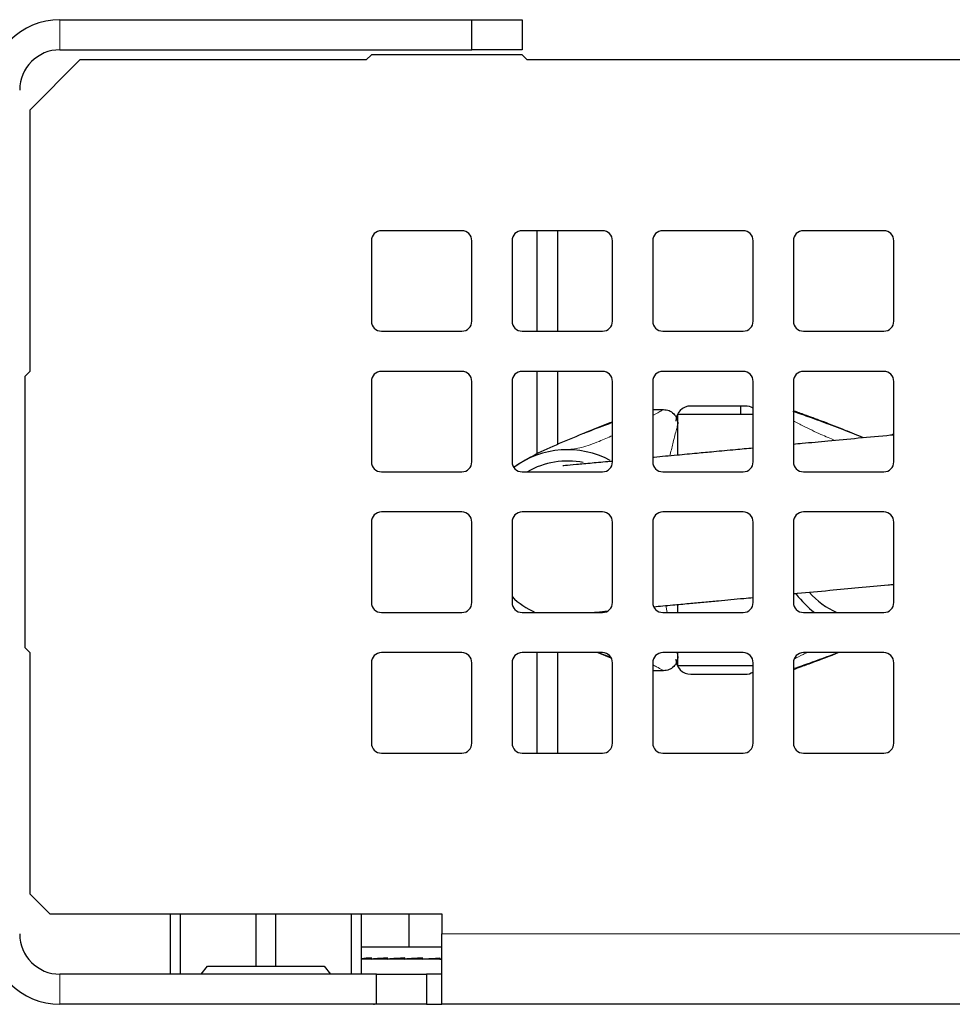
# Model space of a CAD drawing. Header units: millimetres. Extents: x 5 to 418, y 2 to 292.
# Tile 3 of 31: x 76 to 91, y 31 to 48. Entities that reach past the tile are written whole.
import ezdxf

# ---------------------------------------------------------------- set-up
doc = ezdxf.new("R2010")
doc.units = ezdxf.units.MM

msp = doc.modelspace()

# ---------------------------------------------------------------- linework, layer by layer
at = {"color": 7, "linetype": 'Continuous', "lineweight": 25}
for p, q in [((76.2332, 47.7084), (83.0665, 47.7084)), ((83.0665, 47.2084), (83.0665, 47.7084)), ((83.0665, 47.7084), (83.8999, 47.7084)), ((83.8999, 47.7084), (83.8999, 47.2084)), ((76.2332, 47.2084), (83.0665, 47.2084)), ((83.8999, 47.2084), (83.0665, 47.2084)), ((76.5665, 47.0418), (75.7332, 46.2084)), ((81.3165, 47.0418), (76.5665, 47.0418)), ((81.3999, 47.1251), (81.3165, 47.0418)), ((83.8999, 47.1251), (81.3999, 47.1251)), ((83.9832, 47.0418), (83.8999, 47.1251)), ((121.1499, 47.0418), (83.9832, 47.0418)), ((75.7332, 46.2084), (75.7332, 41.8751)), ((82.8999, 44.2084), (81.5665, 44.2084)), ((85.2332, 44.2084), (83.8999, 44.2084)), ((84.1515, 42.5418), (84.1515, 44.2084)), ((84.4849, 44.2084), (84.4849, 42.5418)), ((87.5665, 44.2084), (86.2332, 44.2084)), ((89.8999, 44.2084), (88.5665, 44.2084)), ((81.3999, 44.0418), (81.3999, 42.7084)), ((83.0665, 42.7084), (83.0665, 44.0418)), ((83.7332, 44.0418), (83.7332, 42.7084)), ((85.3999, 42.7084), (85.3999, 44.0418)), ((86.0665, 44.0418), (86.0665, 42.7084)), ((87.7332, 42.7084), (87.7332, 44.0418)), ((88.3999, 44.0418), (88.3999, 42.7084)), ((90.0665, 42.7084), (90.0665, 44.0418)), ((81.5665, 42.5418), (82.8999, 42.5418)), ((83.8999, 42.5418), (85.2332, 42.5418)), ((86.2332, 42.5418), (87.5665, 42.5418)), ((88.5665, 42.5418), (89.8999, 42.5418)), ((75.7332, 41.8751), (75.6499, 41.7918)), ((82.8999, 41.8751), (81.5665, 41.8751)), ((85.2332, 41.8751), (83.8999, 41.8751)), ((84.1515, 40.5053), (84.1515, 41.8751)), ((84.4849, 41.8751), (84.4849, 40.6617)), ((87.5665, 41.8751), (86.2332, 41.8751)), ((89.8999, 41.8751), (88.5665, 41.8751)), ((75.6499, 41.7918), (75.6499, 37.2918)), ((81.3999, 41.7084), (81.3999, 40.3751)), ((83.0665, 40.3751), (83.0665, 41.7084)), ((83.7332, 41.7084), (83.7332, 40.3751)), ((85.3999, 40.3751), (85.3999, 41.7084)), ((86.0665, 41.7084), (86.0665, 40.3751)), ((87.7332, 40.3751), (87.7332, 41.7084)), ((88.3999, 41.7084), (88.3999, 40.3751)), ((90.0665, 40.3751), (90.0665, 41.7084)), ((86.0665, 41.2418), (86.246, 41.2418)), ((87.6015, 41.3001), (86.7015, 41.3001)), ((87.5249, 41.3001), (87.5249, 41.1584)), ((88.4296, 41.2091), (88.3999, 41.2195)), ((87.7332, 41.1584), (86.4849, 41.1584)), ((86.4849, 40.4847), (86.4849, 41.1584)), ((90.0665, 40.8376), (90.034, 40.8157)), ((81.5665, 40.2084), (82.8999, 40.2084)), ((83.8999, 40.2084), (85.2332, 40.2084)), ((86.2332, 40.2084), (87.5665, 40.2084)), ((88.5665, 40.2084), (89.8999, 40.2084)), ((82.8999, 39.5418), (81.5665, 39.5418)), ((85.2332, 39.5418), (83.8999, 39.5418)), ((87.5665, 39.5418), (86.2332, 39.5418)), ((89.8999, 39.5418), (88.5665, 39.5418)), ((81.3999, 39.3751), (81.3999, 38.0418)), ((83.0665, 38.0418), (83.0665, 39.3751)), ((83.7332, 39.3751), (83.7332, 38.0418)), ((85.3999, 38.0418), (85.3999, 39.3751)), ((86.0665, 39.3751), (86.0665, 38.0418)), ((87.7332, 38.0418), (87.7332, 39.3751)), ((88.3999, 39.3751), (88.3999, 38.0418)), ((90.0665, 38.0418), (90.0665, 39.3751)), ((86.4849, 37.8751), (86.4849, 38.0075)), ((81.5665, 37.8751), (82.8999, 37.8751)), ((83.8999, 37.8751), (85.2332, 37.8751)), ((86.2332, 37.8751), (87.5665, 37.8751)), ((88.5665, 37.8751), (89.8999, 37.8751)), ((75.6499, 37.2918), (75.7332, 37.2084)), ((75.7332, 37.2084), (75.7332, 33.2084)), ((82.8999, 37.2084), (81.5665, 37.2084)), ((85.2332, 37.2084), (83.8999, 37.2084)), ((84.1515, 35.5418), (84.1515, 37.2084)), ((84.4849, 37.2084), (84.4849, 35.5418)), ((85.1576, 37.2084), (85.3748, 37.1241)), ((87.5665, 37.2084), (86.2332, 37.2084)), ((86.4849, 36.9918), (86.4849, 37.2084)), ((89.8999, 37.2084), (88.5665, 37.2084)), ((81.3999, 37.0418), (81.3999, 35.7084)), ((83.0665, 35.7084), (83.0665, 37.0418)), ((83.7332, 37.0418), (83.7332, 35.7084)), ((85.3999, 35.7084), (85.3999, 37.0418)), ((86.0665, 37.0418), (86.0665, 35.7084)), ((87.7332, 36.9918), (86.4849, 36.9918)), ((87.7332, 35.7084), (87.7332, 37.0418)), ((88.3999, 37.0418), (88.3999, 35.7084)), ((90.0665, 35.7084), (90.0665, 37.0418)), ((86.246, 36.9084), (86.0665, 36.9084)), ((86.7015, 36.8501), (87.6015, 36.8501)), ((81.5665, 35.5418), (82.8999, 35.5418)), ((83.8999, 35.5418), (85.2332, 35.5418)), ((86.2332, 35.5418), (87.5665, 35.5418)), ((88.5665, 35.5418), (89.8999, 35.5418)), ((75.7332, 33.2084), (76.0665, 32.8751)), ((76.0665, 32.8751), (82.5665, 32.8751)), ((78.0665, 31.8751), (78.0665, 32.8751)), ((78.2281, 32.8751), (78.2281, 31.8751)), ((79.4883, 32.0084), (79.4883, 32.8751)), ((79.8114, 32.8751), (79.8114, 32.0084)), ((81.0716, 31.8751), (81.0716, 32.8751)), ((81.2332, 32.8751), (81.2332, 31.8751)), ((82.0262, 32.3251), (82.0262, 32.8751)), ((82.5665, 32.8751), (82.5665, 32.5418)), ((82.5665, 31.3751), (82.5665, 32.5418)), ((82.5665, 32.3251), (81.2332, 32.3251)), ((81.2332, 32.1258), (81.4029, 32.1275)), ((82.5665, 32.1251), (81.2332, 32.1251)), ((81.4029, 32.1251), (81.4029, 32.1451)), ((81.4029, 32.1251), (81.6252, 32.1281)), ((81.6691, 32.1251), (81.6691, 32.1451)), ((81.6691, 32.1251), (81.8122, 32.1281)), ((81.9539, 32.1251), (81.9539, 32.1451)), ((81.9539, 32.1251), (82.0122, 32.1281)), ((82.2175, 32.1421), (82.2461, 32.1451)), ((82.2175, 32.1281), (82.2175, 32.1421)), ((82.2461, 32.1251), (82.2175, 32.1281)), ((82.2461, 32.1251), (82.2461, 32.1451)), ((82.4201, 32.1281), (82.4201, 32.1371)), ((82.5347, 32.1251), (82.4201, 32.1281)), ((82.5347, 32.1251), (82.5347, 32.1451)), ((81.4832, 31.8751), (76.2332, 31.8751)), ((78.576, 31.8751), (78.6836, 32.0084)), ((78.6836, 32.0084), (79.4883, 32.0084)), ((79.4883, 32.0084), (79.8114, 32.0084)), ((79.8114, 32.0084), (80.6161, 32.0084)), ((80.6161, 32.0084), (80.7238, 31.8751)), ((81.4832, 31.3751), (81.4832, 31.8751)), ((81.4832, 31.8751), (82.3165, 31.8751)), ((82.3165, 31.8751), (82.3165, 31.3751)), ((82.5665, 31.8751), (82.3165, 31.8751)), ((81.4832, 31.3751), (76.2332, 31.3751)), ((82.3165, 31.3751), (81.4832, 31.3751)), ((82.3165, 31.3751), (82.5665, 31.3751)), ((122.5665, 31.3751), (82.5665, 31.3751))]:
    msp.add_line(p, q, dxfattribs=at)
at = {"color": 7, "linetype": 'Continuous', "lineweight": 18}
for p, q in [((76.2332, 47.2084), (76.2332, 47.7084)), ((86.2838, 37.9888), (86.3081, 37.8751)), ((122.5665, 32.5418), (82.5665, 32.5418)), ((76.2332, 31.8751), (76.2332, 31.3751))]:
    msp.add_line(p, q, dxfattribs=at)
at = {"color": 7, "linetype": 'Continuous', "lineweight": 25}
for centre, radius, start, end in [((76.2332, 46.5418), 1.1667, 90, 180), ((76.2332, 46.5418), 0.6667, 90, 180), ((81.5665, 44.0418), 0.1667, 90, 180), ((82.8999, 44.0418), 0.1667, 0, 90), ((83.8999, 44.0418), 0.1667, 90, 180), ((85.2332, 44.0418), 0.1667, 0, 90), ((86.2332, 44.0418), 0.1667, 90, 180), ((87.5665, 44.0418), 0.1667, 0, 90), ((88.5665, 44.0418), 0.1667, 90, 180), ((89.8999, 44.0418), 0.1667, 0, 90), ((81.5665, 42.7084), 0.1667, 180, 270), ((82.8999, 42.7084), 0.1667, 270, 360), ((83.8999, 42.7084), 0.1667, 180, 270), ((85.2332, 42.7084), 0.1667, 270, 0), ((86.2332, 42.7084), 0.1667, 180, 270), ((87.5665, 42.7084), 0.1667, 270, 0), ((88.5665, 42.7084), 0.1667, 180, 270), ((89.8999, 42.7084), 0.1667, 270, 0), ((81.5665, 41.7084), 0.1667, 90, 180), ((82.8999, 41.7084), 0.1667, 0, 90), ((83.8999, 41.7084), 0.1667, 90, 180), ((85.2332, 41.7084), 0.1667, 0, 90), ((86.2332, 41.7084), 0.1667, 90, 180), ((87.5665, 41.7084), 0.1667, 0, 90), ((88.5665, 41.7084), 0.1667, 90, 180), ((89.8999, 41.7084), 0.1667, 360, 90), ((86.7015, 41.0501), 0.25, 90, 180), ((87.6015, 41.0501), 0.25, 58.21949, 90), ((84.6515, 39.0751), 1.5, 61.64859, 126.40234), ((81.5665, 40.3751), 0.1667, 180, 270), ((82.8999, 40.3751), 0.1667, 270, 0), ((83.8999, 40.3751), 0.1667, 180, 270), ((84.6515, 39.0751), 1.3125, 78.40895, 120.28904), ((85.2332, 40.3751), 0.1667, 270, 0), ((86.2332, 40.3751), 0.1667, 180, 270), ((87.5665, 40.3751), 0.1667, 270, 360), ((88.5665, 40.3751), 0.1667, 180, 270), ((89.8999, 40.3751), 0.1667, 270, 0), ((81.5665, 39.3751), 0.1667, 90, 180), ((82.8999, 39.3751), 0.1667, 0, 90), ((83.8999, 39.3751), 0.1667, 90, 180), ((85.2332, 39.3751), 0.1667, 360, 90), ((86.2332, 39.3751), 0.1667, 90, 180), ((87.5665, 39.3751), 0.1667, 0, 90), ((88.5665, 39.3751), 0.1667, 90, 180), ((89.8999, 39.3751), 0.1667, 0, 90), ((84.6515, 39.0751), 1.3125, 225.59846, 246.10449), ((89.6515, 39.0751), 1.5, 216.68901, 233.1301), ((89.6515, 39.0751), 1.3125, 221.32851, 246.10449), ((81.5665, 38.0418), 0.1667, 180, 270), ((82.8999, 38.0418), 0.1667, 270, 0), ((83.8999, 38.0418), 0.1667, 180, 270), ((85.2332, 38.0418), 0.1667, 270, 0), ((86.2332, 38.0418), 0.1667, 180, 270), ((87.5665, 38.0418), 0.1667, 270, 360), ((88.5665, 38.0418), 0.1667, 180, 270), ((89.8999, 38.0418), 0.1667, 270, 0), ((81.5665, 37.0418), 0.1667, 90, 180), ((82.8999, 37.0418), 0.1667, 0, 90), ((83.8999, 37.0418), 0.1667, 90, 180), ((85.2332, 37.0418), 0.1667, 0, 90), ((86.2332, 37.0418), 0.1667, 90, 180), ((86.7015, 37.1001), 0.25, 180, 270), ((87.5665, 37.0418), 0.1667, 0, 90), ((88.5665, 37.0418), 0.1667, 90, 180), ((89.8999, 37.0418), 0.1667, 0, 90), ((87.6015, 37.1001), 0.25, 270, 301.78051), ((81.5665, 35.7084), 0.1667, 180, 270), ((82.8999, 35.7084), 0.1667, 270, 360), ((83.8999, 35.7084), 0.1667, 180, 270), ((85.2332, 35.7084), 0.1667, 270, 0), ((86.2332, 35.7084), 0.1667, 180, 270), ((87.5665, 35.7084), 0.1667, 270, 0), ((88.5665, 35.7084), 0.1667, 180, 270), ((89.8999, 35.7084), 0.1667, 270, 0), ((76.2332, 32.5418), 1.1667, 180, 270), ((76.2332, 32.5418), 0.6667, 180, 270)]:
    msp.add_arc(centre, radius, start, end, dxfattribs=at)
for major_axis, ratio, start_param, end_param in [((1.4917, 0.083), 0.0397654, 2.0930751, 2.2303674), ((1.4917, 0.093), 0.0281735, 1.8971826, 2.0935321), ((1.0477, 0.0653), 0.0281735, 2.0457621, 2.0935321), ((1.4917, 0.0994), 0.0155216, 1.701555, 1.8979045), ((1.0477, 0.0698), 0.0155216, 1.757975, 1.8979045), ((1.4917, 0.102), 0.0022882, 1.5060829, 1.7024325), ((1.0477, 0.0716), 0.0022882, 1.5060829, 1.7024325), ((1.4917, 0.1007), 0.0110308, 4.7762014, 4.9725509), ((1.4917, 0.0956), 0.0239369, 4.9717619, 4.9939512)]:
    msp.add_ellipse((82.1499, 32.1351), major_axis=major_axis, ratio=ratio, start_param=start_param, end_param=end_param, dxfattribs=at)
at = {"color": 7, "linetype": 'Continuous', "lineweight": 18}
for points, knots in [([(86.246, 41.2418), (86.2439, 41.2406), (86.2392, 41.2378), (86.2052, 41.2185), (86.1498, 41.1873), (86.095, 41.1577), (86.0665, 41.1423)], [0, 0, 0, 0, 0.1237806, 0.2879482, 0.6296945, 1, 1, 1, 1]), ([(88.3905, 41.2095), (88.4065, 41.2039), (88.5029, 41.1708), (88.7256, 41.092), (89.0468, 40.9733), (89.3314, 40.8657), (89.5039, 40.793), (89.5558, 40.7711)], [0, 0, 0, 0, 0.0483478, 0.2907068, 0.5645717, 0.8689845, 1, 1, 1, 1]), ([(86.4849, 41.0029), (86.4842, 41.0005), (86.4827, 40.9948), (86.4721, 40.9553), (86.4455, 40.8543), (86.4023, 40.6856), (86.3679, 40.54), (86.3519, 40.4723)], [0, 0, 0, 0, 0.0555009, 0.1297462, 0.2854832, 0.6675472, 1, 1, 1, 1]), ([(89.0947, 40.7281), (89.0153, 40.761), (88.837, 40.8349), (88.6036, 40.949), (88.4556, 41.0261), (88.3999, 41.0551)], [0, 0, 0, 0, 0.3337113, 0.7491237, 1, 1, 1, 1]), ([(85.3999, 40.8104), (85.3257, 40.7774), (85.1561, 40.7023), (84.9032, 40.6075), (84.7294, 40.5851), (84.6515, 40.5751)], [0, 0, 0, 0, 0.30083286, 0.68700259, 1, 1, 1, 1]), ([(85.366, 37.137), (85.3331, 37.1489), (85.2705, 37.1717), (85.2067, 37.1966), (85.1764, 37.2084)], [0, 0, 0, 0, 0.5252609, 1, 1, 1, 1]), ([(86.4686, 37.2084), (86.4717, 37.1968), (86.4775, 37.1747), (86.4833, 37.1533), (86.4844, 37.1492), (86.4849, 37.1473)], [0, 0, 0, 0, 0.38652783, 0.73251228, 1, 1, 1, 1]), ([(88.3999, 36.944), (88.4128, 36.9484), (88.5063, 36.9806), (88.7258, 37.0588), (88.957, 37.1425), (89.0964, 37.1967), (89.1267, 37.2084)], [0, 0, 0, 0, 0.0618463, 0.4459026, 0.8798853, 1, 1, 1, 1]), ([(88.4109, 37.1008), (88.4605, 37.1271), (88.5295, 37.1637), (88.6023, 37.1986), (88.6227, 37.2084)], [0, 0, 0, 0, 0.7198166, 1, 1, 1, 1]), ([(86.0665, 37.008), (86.088, 36.9964), (86.1465, 36.9649), (86.2053, 36.9317), (86.241, 36.9113), (86.2445, 36.9093), (86.246, 36.9084)], [0, 0, 0, 0, 0.2794016, 0.7607208, 0.8952214, 1, 1, 1, 1])]:
    msp.add_open_spline(points, degree=3, knots=knots, dxfattribs=at)
at = {"color": 7, "linetype": 'Continuous', "lineweight": 25}
for points in [[(86.246, 41.2418), (86.2773, 41.2382), (86.3399, 41.231), (86.4189, 41.1758), (86.4741, 41.0968), (86.4813, 41.0342), (86.4849, 41.0029)], [(86.4849, 37.1473), (86.4813, 37.116), (86.4741, 37.0534), (86.4189, 36.9745), (86.3399, 36.9192), (86.2773, 36.912), (86.246, 36.9084)]]:
    msp.add_open_spline(points, degree=3, dxfattribs=at)
for points, knots in [([(89.5631, 40.7718), (89.463, 40.8138), (89.2447, 40.9054), (88.9246, 41.0285), (88.6498, 41.1305), (88.482, 41.1907), (88.4307, 41.2087), (88.4296, 41.2091)], [0, 0, 0, 0, 0.2609225, 0.5690004, 0.820297, 0.9961979, 1, 1, 1, 1]), ([(85.3999, 41.0257), (85.3557, 41.0095), (85.1919, 40.9496), (84.8762, 40.8273), (84.4737, 40.6594), (84.0853, 40.4851), (83.8672, 40.3493), (83.7699, 40.2886)], [0, 0, 0, 0, 0.0802129, 0.2971088, 0.5607825, 0.8040795, 1, 1, 1, 1]), ([(85.3999, 41.0338), (85.2892, 40.9926), (85.1317, 40.934), (84.9715, 40.8647), (84.924, 40.8442)], [0, 0, 0, 0, 0.7028872, 1, 1, 1, 1]), ([(90.0665, 40.8188), (90.049, 40.8171), (89.857, 40.7992), (89.4897, 40.765), (88.9997, 40.7192), (88.6388, 40.6856), (88.4491, 40.6679), (88.3999, 40.6633)], [0, 0, 0, 0, 0.0325822, 0.3561227, 0.6572464, 0.9111773, 1, 1, 1, 1]), ([(87.7332, 40.6011), (87.6353, 40.592), (87.4128, 40.5712), (87.1029, 40.5423), (86.7782, 40.5121), (86.4478, 40.4812), (86.1992, 40.4581), (86.0754, 40.4465), (86.0665, 40.4457)], [0, 0, 0, 0, 0.1625622, 0.3695015, 0.5313207, 0.7353324, 0.9810378, 1, 1, 1, 1]), ([(85.3999, 40.3835), (85.3886, 40.3825), (85.2583, 40.3703), (85.0461, 40.3505), (84.7852, 40.3262), (84.6124, 40.3101), (84.5882, 40.3078), (84.5785, 40.3069)], [0, 0, 0, 0, 0.0227001, 0.2628423, 0.5248266, 0.8092406, 1, 1, 1, 1]), ([(88.3999, 38.1862), (88.4229, 38.1884), (88.621, 38.2069), (88.9841, 38.2407), (89.4863, 38.2876), (89.843, 38.3209), (90.0351, 38.3388), (90.0665, 38.3417)], [0, 0, 0, 0, 0.042141, 0.36252129, 0.64860995, 0.9424531, 1, 1, 1, 1]), ([(86.0843, 37.9702), (86.0847, 37.9702), (86.1814, 37.9792), (86.3775, 37.9975), (86.6555, 38.0235), (86.9104, 38.0473), (87.2111, 38.0753), (87.4837, 38.1008), (87.6807, 38.1191), (87.7332, 38.124)], [0, 0, 0, 0, 0.0009778, 0.2111464, 0.3829216, 0.5328714, 0.6758535, 0.9136093, 1, 1, 1, 1]), ([(85.0657, 37.8751), (85.1158, 37.8798), (85.1848, 37.8862), (85.2851, 37.8956), (85.3125, 37.8981)], [0, 0, 0, 0, 0.7267686, 1, 1, 1, 1]), ([(88.3999, 36.9306), (88.4439, 36.9461), (88.5479, 36.9829), (88.8022, 37.0753), (89.0079, 37.156), (89.1413, 37.2084)], [0, 0, 0, 0, 0.20461135, 0.4836859, 1, 1, 1, 1]), ([(81.4431, 31.3751), (81.4365, 31.3751), (81.4272, 31.3751), (81.4481, 31.3751), (81.454, 31.3751)], [0, 0, 0, 0, 0.71216932, 1, 1, 1, 1])]:
    msp.add_open_spline(points, degree=3, knots=knots, dxfattribs=at)

doc.saveas('drawing.dxf')
